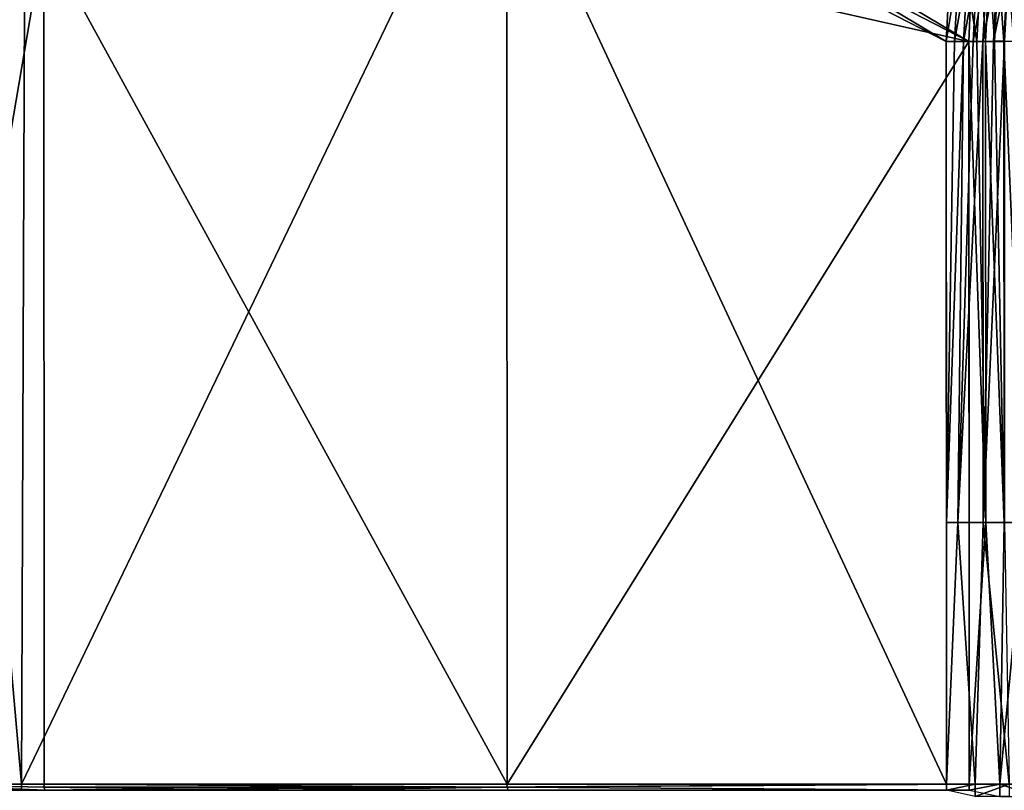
# Model space of a CAD drawing. Header units: metres. Extents: x -900 to 900, y -400 to 400.
# Tile 69 of 253: x -726 to -610, y 0 to 91. Entities that reach past the tile are written whole.
import ezdxf

# ---------------------------------------------------------------- set-up
doc = ezdxf.new("R2010")
doc.units = ezdxf.units.M

msp = doc.modelspace()

# ---------------------------------------------------------------- linework, layer by layer
at = {"layer": 'top'}
for points in [[(-740.209839, 153.103928, -210.568954), (-740.209778, 0.734328, -210.569122), (-723.216858, 100.639046, -243.568054)], [(-742.870361, 0.734328, -211.955231), (-739.108826, 151.199432, -219.187424), (-725.835327, 0.734328, -244.903076)], [(-739.108826, 151.199432, -219.187424), (-725.272583, 144.151108, -246.000107), (-725.835327, 0.734328, -244.903076)], [(-725.835327, 0.734328, -244.903076), (-725.272583, 144.151108, -246.000107), (-670.464355, 115.941673, -353.521973)], [(-616.838867, 88.329659, -458.767822), (-670.464355, 115.941673, -353.521973), (-670.413879, 120.391983, -353.517212)], [(-616.383362, 97.230095, -459.2565), (-616.838867, 88.329659, -458.767822), (-670.413879, 120.391983, -353.517212)], [(-667.747498, 115.959152, -352.096436), (-614.165894, 88.329659, -457.405853), (-667.766907, 120.292, -352.109344)], [(-614.165894, 88.329659, -457.405853), (-613.980286, 92.969688, -457.658325), (-667.766907, 120.292, -352.109344)], [(-725.835327, 0.734328, -244.903076), (-670.464355, 115.941673, -353.521973), (-616.804932, 0.734328, -458.834534)], [(-670.464355, 115.941673, -353.521973), (-616.838867, 88.329659, -458.767822), (-616.804932, 0.734328, -458.834534)], [(-667.747498, 115.959152, -352.096436), (-668.633911, 100.639046, -350.511444), (-614.165894, 88.329659, -457.405853)], [(-723.216858, 100.639046, -243.568054), (-740.209778, 0.734328, -210.569122), (-723.150757, 0.734328, -243.534088)], [(-723.150757, 0.734328, -243.534088), (-668.570313, 0.734328, -350.479034), (-723.216858, 100.639046, -243.568054)], [(-668.570313, 0.734328, -350.479034), (-668.633911, 100.639046, -350.511444), (-723.216858, 100.639046, -243.568054)], [(-668.633911, 100.639046, -350.511444), (-668.570313, 0.734328, -350.479034), (-614.165894, 88.329659, -457.405853)], [(-615.847961, 88.335213, -460.634186), (-616.838867, 88.329659, -458.767822), (-615.364563, 97.329567, -461.095306)], [(-616.838867, 88.329659, -458.767822), (-616.383362, 97.230095, -459.2565), (-615.364563, 97.329567, -461.095306)], [(-615.847961, 88.335213, -460.634186), (-615.364563, 97.329567, -461.095306), (-614.307007, 97.284538, -462.900024)], [(-614.794678, 88.340767, -462.466064), (-615.847961, 88.335213, -460.634186), (-614.307007, 97.284538, -462.900024)], [(-614.794678, 88.340767, -462.466064), (-614.307007, 97.284538, -462.900024), (-613.188843, 97.236794, -464.669952)], [(-613.680298, 88.346306, -464.261414), (-614.794678, 88.340767, -462.466064), (-613.188843, 97.236794, -464.669952)], [(-613.222351, 88.334953, -459.182892), (-612.755432, 97.200462, -459.620819), (-613.980286, 92.969688, -457.658325)], [(-613.680298, 88.346306, -464.261414), (-613.188843, 97.236794, -464.669952), (-612.011658, 97.186394, -466.402863)], [(-612.505981, 88.351822, -466.018188), (-613.680298, 88.346306, -464.261414), (-612.011658, 97.186394, -466.402863)], [(-613.222351, 88.334953, -459.182892), (-612.219482, 88.340233, -460.927124), (-612.755432, 97.200462, -459.620819)], [(-612.219482, 88.340233, -460.927124), (-611.748474, 97.157616, -461.339203), (-612.755432, 97.200462, -459.620819)], [(-612.505981, 88.351822, -466.018188), (-612.011658, 97.186394, -466.402863), (-610.777039, 97.133423, -468.096436)], [(-611.273193, 88.357323, -467.734375), (-612.505981, 88.351822, -466.018188), (-610.777039, 97.133423, -468.096436)], [(-612.219482, 88.340233, -460.927124), (-611.158447, 88.345512, -462.636536), (-611.748474, 97.157616, -461.339203)], [(-611.158447, 88.345512, -462.636536), (-610.683899, 97.112198, -463.024475), (-611.748474, 97.157616, -461.339203)], [(-611.273193, 88.357323, -467.734375), (-610.777039, 97.133423, -468.096436), (-609.486389, 97.077927, -469.748352)], [(-609.983215, 88.362785, -469.408051), (-611.273193, 88.357323, -467.734375), (-609.486389, 97.077927, -469.748352)], [(-611.158447, 88.345512, -462.636536), (-610.040344, 88.350761, -464.309235), (-610.683899, 97.112198, -463.024475)], [(-610.040344, 88.350761, -464.309235), (-609.563049, 97.064262, -464.674469), (-610.683899, 97.112198, -463.024475)], [(-610.040344, 88.350761, -464.309235), (-608.866516, 88.355995, -465.943298), (-609.563049, 97.064262, -464.674469)], [(-614.165894, 88.329659, -457.405853), (-613.222351, 88.334953, -459.182892), (-613.980286, 92.969688, -457.658325)], [(-614.165894, 88.329659, -457.405853), (-668.570313, 0.734328, -350.479034), (-614.131897, 0.734328, -457.472565)], [(-616.804932, 31.580099, -458.834534), (-616.838867, 88.329659, -458.767822), (-615.847961, 88.335213, -460.634186)], [(-616.804932, 0.734328, -458.834534), (-616.838867, 88.329659, -458.767822), (-616.804932, 31.580099, -458.834534)], [(-615.451172, 31.580099, -461.348145), (-616.804932, 31.580099, -458.834534), (-614.794678, 88.340767, -462.466064)], [(-614.794678, 88.340767, -462.466064), (-616.804932, 31.580099, -458.834534), (-615.847961, 88.335213, -460.634186)], [(-612.477173, 31.580099, -466.077484), (-615.451172, 31.580099, -461.348145), (-612.505981, 88.351822, -466.018188)], [(-615.451172, 31.580099, -461.348145), (-613.680298, 88.346306, -464.261414), (-612.505981, 88.351822, -466.018188)], [(-613.680298, 88.346306, -464.261414), (-615.451172, 31.580099, -461.348145), (-614.794678, 88.340767, -462.466064)], [(-612.185791, 31.580099, -460.993408), (-613.222351, 88.334953, -459.182892), (-614.165894, 88.329659, -457.405853)], [(-614.165894, 88.329659, -457.405853), (-614.131897, 31.580099, -457.472565), (-612.185791, 31.580099, -460.993408)], [(-614.131897, 0.734328, -457.472565), (-614.131897, 31.580099, -457.472565), (-614.165894, 88.329659, -457.405853)], [(-612.219482, 88.340233, -460.927124), (-613.222351, 88.334953, -459.182892), (-612.185791, 31.580099, -460.993408)], [(-612.477173, 31.580099, -466.077484), (-612.505981, 88.351822, -466.018188), (-611.273193, 88.357323, -467.734375)], [(-609.952698, 31.580099, -469.470367), (-612.477173, 31.580099, -466.077484), (-609.983215, 88.362785, -469.408051)], [(-609.983215, 88.362785, -469.408051), (-612.477173, 31.580099, -466.077484), (-611.273193, 88.357323, -467.734375)], [(-610.006897, 31.580099, -464.375183), (-611.158447, 88.345512, -462.636536), (-612.219482, 88.340233, -460.927124)], [(-610.006897, 31.580099, -464.375183), (-612.219482, 88.340233, -460.927124), (-612.185791, 31.580099, -460.993408)], [(-610.040344, 88.350761, -464.309235), (-611.158447, 88.345512, -462.636536), (-610.006897, 31.580099, -464.375183)], [(-607.605164, 31.580099, -467.602478), (-608.866516, 88.355995, -465.943298), (-610.040344, 88.350761, -464.309235)], [(-607.605164, 31.580099, -467.602478), (-610.040344, 88.350761, -464.309235), (-610.006897, 31.580099, -464.375183)], [(-613.416626, 0.734328, -464.681976), (-616.804932, 0.734328, -458.834534), (-615.451172, 31.580099, -461.348145)], [(-616.804932, 0.734328, -458.834534), (-616.804932, 31.580099, -458.834534), (-615.451172, 31.580099, -461.348145)], [(-613.416626, 0.734328, -464.681976), (-615.451172, 31.580099, -461.348145), (-612.477173, 31.580099, -466.077484)], [(-614.131897, 31.580099, -457.472565), (-614.131897, 0.734328, -457.472565), (-612.185791, 31.580099, -460.993408)], [(-614.131897, 0.734328, -457.472565), (-610.510681, 0.734328, -463.636505), (-612.185791, 31.580099, -460.993408)], [(-609.418518, 0.734328, -470.130676), (-613.416626, 0.734328, -464.681976), (-612.477173, 31.580099, -466.077484)], [(-609.418518, 0.734328, -470.130676), (-612.477173, 31.580099, -466.077484), (-609.952698, 31.580099, -469.470367)], [(-610.510681, 0.734328, -463.636505), (-610.006897, 31.580099, -464.375183), (-612.185791, 31.580099, -460.993408)], [(-606.178528, 0.734328, -469.323273), (-607.605164, 31.580099, -467.602478), (-610.510681, 0.734328, -463.636505)], [(-607.605164, 31.580099, -467.602478), (-610.006897, 31.580099, -464.375183), (-610.510681, 0.734328, -463.636505)], [(-725.835327, 0, -244.903076), (-753.502869, 0, -191.641541), (-742.870361, 0.734328, -211.955231)], [(-740.209778, 0.734328, -210.569122), (-750.816284, 0, -190.241318), (-723.064026, 0, -243.459503)], [(-725.835327, 0.734328, -244.903076), (-725.835327, 0, -244.903076), (-742.870361, 0.734328, -211.955231)], [(-723.150757, 0.734328, -243.534088), (-740.209778, 0.734328, -210.569122), (-723.216858, 0.367164, -243.568054)], [(-723.216858, 0.367164, -243.568054), (-740.209778, 0.734328, -210.569122), (-723.064026, 0, -243.459503)], [(-725.835327, 0.734328, -244.903076), (-616.804932, 0.734328, -458.834534), (-725.835327, 0, -244.903076)], [(-616.804932, 0.734328, -458.834534), (-616.804932, 0, -458.834534), (-725.835327, 0, -244.903076)], [(-668.633911, 0.367164, -350.511444), (-723.150757, 0.734328, -243.534088), (-723.216858, 0.367164, -243.568054)], [(-723.064026, 0, -243.459503), (-695.642822, 0, -296.87912), (-723.216858, 0.367164, -243.568054)], [(-695.642822, 0, -296.87912), (-668.633911, 0.367164, -350.511444), (-723.216858, 0.367164, -243.568054)], [(-668.633911, 0.367164, -350.511444), (-668.570313, 0.734328, -350.479034), (-723.150757, 0.734328, -243.534088)], [(-695.642822, 0, -296.87912), (-668.431641, 0, -350.408386), (-668.633911, 0.367164, -350.511444)], [(-614.131897, 0, -457.472565), (-614.131897, 0.734328, -457.472565), (-668.633911, 0.367164, -350.511444)], [(-614.131897, 0.734328, -457.472565), (-668.570313, 0.734328, -350.479034), (-668.633911, 0.367164, -350.511444)], [(-668.431641, 0, -350.408386), (-614.131897, 0, -457.472565), (-668.633911, 0.367164, -350.511444)], [(-616.804932, 0, -458.834534), (-613.416626, 0.734328, -464.681976), (-613.416626, -0.734328, -464.681976)], [(-616.804932, 0, -458.834534), (-616.804932, 0.734328, -458.834534), (-613.416626, 0.734328, -464.681976)], [(-610.510681, 0.734328, -463.636505), (-614.131897, 0, -457.472565), (-610.510681, -0.734328, -463.636505)], [(-610.510681, 0.734328, -463.636505), (-614.131897, 0.734328, -457.472565), (-614.131897, 0, -457.472565)], [(-609.418518, -0.734328, -470.130676), (-613.416626, -0.734328, -464.681976), (-609.418518, 0.734328, -470.130676)], [(-613.416626, -0.734328, -464.681976), (-613.416626, 0.734328, -464.681976), (-609.418518, 0.734328, -470.130676)], [(-606.178528, 0.734328, -469.323273), (-610.510681, 0.734328, -463.636505), (-606.178528, -0.734328, -469.323273)], [(-606.178528, -0.734328, -469.323273), (-610.510681, 0.734328, -463.636505), (-610.510681, -0.734328, -463.636505)]]:
    msp.add_3dface(points, dxfattribs=at)

doc.saveas('drawing.dxf')
